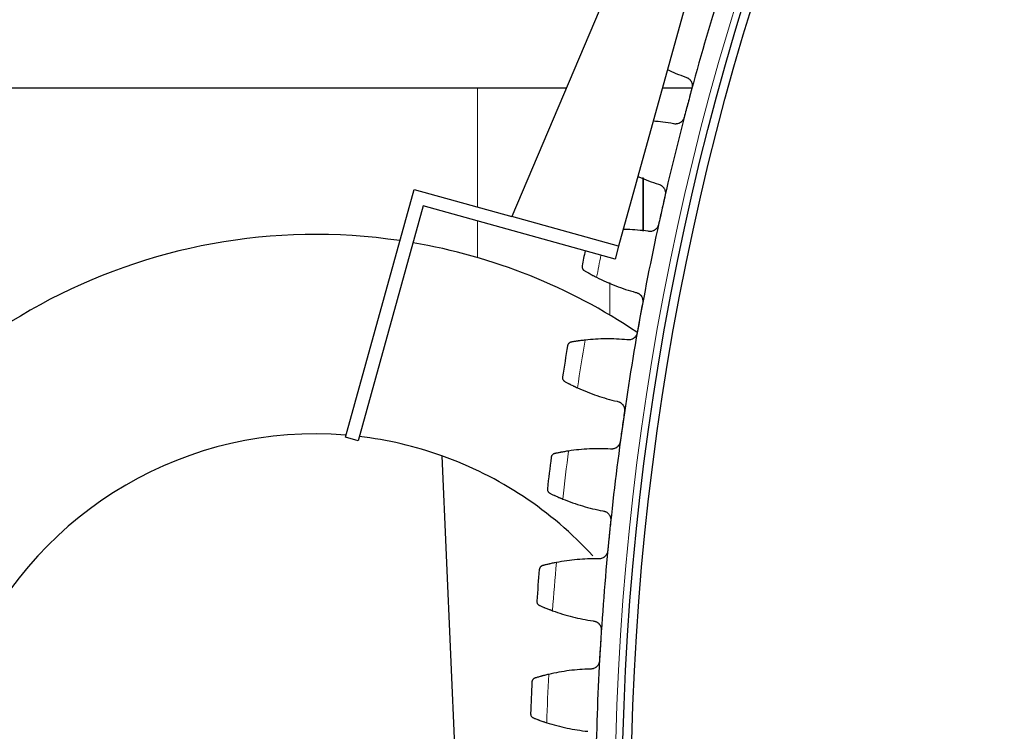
# Model space of a CAD drawing. Header units: inches. Extents: x 0 to 20790, y -12 to 14700.
# Tile 231 of 256: x 9287 to 9510, y 4637 to 4797. Entities that reach past the tile are written whole.
import ezdxf

# ---------------------------------------------------------------- set-up
doc = ezdxf.new("R2010")
doc.units = ezdxf.units.IN
doc.layers.add('1', color=7, linetype='Continuous', true_color=0xffffff)

msp = doc.modelspace()

# ---------------------------------------------------------------- linework, layer by layer
at = {"layer": '1', "color": 2, "linetype": 'Continuous', "lineweight": 25}
for p, q in [((9452.397, 4880.032), (9398.44, 4752.824)), ((9459.142, 4878.161), (9422.53, 4746.143)), ((9410.735, 4781.796), (9212.283, 4781.796)), ((9439.11, 4781.796), (9432.418, 4781.796)), ((9428.134, 4749.546), (9428.134, 4761.596)), ((9360.873, 4703.054), (9376.373, 4758.944)), ((9376.373, 4758.944), (9398.44, 4752.824)), ((9378.462, 4755.252), (9363.764, 4702.252)), ((9421.729, 4743.253), (9378.462, 4755.252)), ((9422.53, 4746.143), (9398.44, 4752.824)), ((9422.53, 4746.143), (9421.729, 4743.253)), ((9363.764, 4702.252), (9360.873, 4703.054)), ((9382.645, 4698.864), (9389.514, 4541.521))]:
    msp.add_line(p, q, dxfattribs=at)
at = {"layer": '1', "color": 110, "linetype": 'Continuous', "lineweight": 13}
for p, q in [((9390.697, 4754.972), (9390.697, 4781.796)), ((9428.02, 4749.55), (9428.02, 4761.645)), ((9390.697, 4743.571), (9390.697, 4751.859)), ((9420.583, 4737.966), (9420.583, 4730.576))]:
    msp.add_line(p, q, dxfattribs=at)
msp.add_circle((10038.31, 4618.796), 616.6, dxfattribs=at)
at = {"layer": '1', "color": 2, "linetype": 'Continuous', "lineweight": 25}
for radius in [615, 613]:
    msp.add_circle((10038.31, 4618.796), radius, dxfattribs=at)
for centre, radius, start, end in [((10038.31, 4618.796), 621, 162.802548, 165.095541), ((10038.31, 4618.796), 621, 165.095541, 167.388535), ((10038.31, 4618.796), 621, 167.388535, 169.681529), ((9354.21, 4618.796), 130, 81.61313, 303.4125), ((9354.21, 4618.796), 130, 56.13187, 80.28563), ((10038.31, 4618.796), 636, 168.543286, 168.855957), ((10038.31, 4618.796), 621, 169.681529, 171.974522), ((10038.31, 4618.796), 636, 170.5071, 171.148951), ((9354.11, 4618.796), 85, 85.34973, 294.61532), ((10038.31, 4618.796), 621, 171.974522, 174.267516), ((9354.11, 4618.796), 85, 70.38468, 83.29733), ((9354.11, 4618.796), 85, 42.58166, 70.38468), ((10038.31, 4618.796), 636, 172.800094, 173.441944), ((10038.31, 4618.796), 621, 174.267516, 176.56051), ((10038.31, 4618.796), 636, 175.093087, 175.734938), ((10038.31, 4618.796), 621, 176.56051, 178.853503), ((10038.31, 4618.796), 636, 177.386081, 178.027932)]:
    msp.add_arc(centre, radius, start, end, dxfattribs=at)
at = {"layer": '1', "color": 110, "linetype": 'Continuous', "lineweight": 13}
for start, end in [(168.567026, 169.029392), (170.333665, 171.322386), (172.626659, 173.61538), (174.919652, 175.908373), (177.212646, 178.201367)]:
    msp.add_arc((10038.31, 4618.796), 632.294, start, end, dxfattribs=at)
at = {"layer": '1', "color": 2, "linetype": 'Continuous', "lineweight": 25}
for points, knots in [([(9433.546, 4786.009), (9434.185, 4785.706), (9435.549, 4785.098), (9436.943, 4784.554), (9437.685, 4784.286)], [0, 0, 0, 0, 0.4733724, 1, 1, 1, 1]), ([(9437.685, 4784.286), (9437.81, 4784.252), (9437.929, 4784.206), (9438.1, 4784.121), (9438.156, 4784.09), (9438.238, 4784.039), (9438.265, 4784.022), (9438.318, 4783.985), (9438.344, 4783.966), (9438.472, 4783.868), (9438.566, 4783.781), (9438.694, 4783.636), (9438.735, 4783.586), (9438.792, 4783.506), (9438.811, 4783.479), (9438.846, 4783.425), (9438.863, 4783.397), (9438.945, 4783.257), (9439, 4783.139), (9439.054, 4782.985), (9439.064, 4782.953), (9439.082, 4782.89), (9439.091, 4782.858), (9439.114, 4782.762), (9439.126, 4782.697), (9439.153, 4782.502), (9439.158, 4782.371), (9439.148, 4782.205), (9439.146, 4782.171), (9439.138, 4782.105), (9439.134, 4782.072), (9439.118, 4781.974), (9439.104, 4781.908), (9439.087, 4781.844)], [0, 0, 0, 0, 0.125, 0.125, 0.1875, 0.1875, 0.21875, 0.21875, 0.25, 0.25, 0.375, 0.375, 0.4375, 0.4375, 0.46875, 0.46875, 0.5, 0.5, 0.625, 0.625, 0.65625, 0.65625, 0.6875, 0.6875, 0.75, 0.75, 0.875, 0.875, 0.90625, 0.90625, 0.9375, 0.9375, 1, 1, 1, 1]), ([(9437.319, 4775.202), (9437.302, 4775.137), (9437.261, 4775.011), (9437.183, 4774.829), (9437.118, 4774.714), (9437.066, 4774.63), (9437.047, 4774.602), (9437.01, 4774.547), (9436.99, 4774.521), (9436.89, 4774.39), (9436.8, 4774.295), (9436.676, 4774.188), (9436.651, 4774.167), (9436.612, 4774.136), (9436.599, 4774.126), (9436.573, 4774.106), (9436.507, 4774.058), (9436.384, 4773.979), (9436.269, 4773.92), (9436.151, 4773.867), (9436.09, 4773.843), (9435.905, 4773.78), (9435.78, 4773.751), (9435.59, 4773.725), (9435.526, 4773.72), (9435.43, 4773.716), (9435.397, 4773.716), (9435.333, 4773.716), (9435.301, 4773.718), (9435.14, 4773.727), (9435.014, 4773.747), (9434.889, 4773.779)], [0, 0, 0, 0, 0.0625, 0.125, 0.1875, 0.1875, 0.21875, 0.21875, 0.25, 0.25, 0.375, 0.375, 0.40625, 0.40625, 0.421875, 0.421875, 0.4375, 0.5, 0.5625, 0.5625, 0.625, 0.625, 0.75, 0.75, 0.8125, 0.8125, 0.84375, 0.84375, 0.875, 0.875, 1, 1, 1, 1]), ([(9434.889, 4773.779), (9434.111, 4773.916), (9432.587, 4774.144), (9431.057, 4774.296), (9430.308, 4774.352)], [0, 0, 0, 0, 0.5113782, 1, 1, 1, 1]), ([(9426.864, 4761.885), (9426.949, 4761.847), (9427.756, 4761.496), (9429.302, 4760.874), (9430.792, 4760.361), (9431.545, 4760.123)], [0, 0, 0, 0, 0.0562142, 0.5281071, 1, 1, 1, 1]), ([(9431.545, 4760.123), (9431.671, 4760.094), (9431.792, 4760.053), (9431.966, 4759.975), (9432.023, 4759.946), (9432.107, 4759.898), (9432.135, 4759.882), (9432.189, 4759.847), (9432.216, 4759.829), (9432.348, 4759.736), (9432.445, 4759.653), (9432.579, 4759.514), (9432.621, 4759.465), (9432.682, 4759.388), (9432.702, 4759.362), (9432.74, 4759.309), (9432.758, 4759.282), (9432.845, 4759.145), (9432.905, 4759.029), (9432.964, 4758.877), (9432.976, 4758.846), (9432.997, 4758.784), (9433.007, 4758.752), (9433.034, 4758.657), (9433.048, 4758.593), (9433.083, 4758.399), (9433.094, 4758.268), (9433.09, 4758.102), (9433.089, 4758.068), (9433.084, 4758.002), (9433.081, 4757.969), (9433.069, 4757.87), (9433.058, 4757.804), (9433.043, 4757.739)], [0, 0, 0, 0, 0.125, 0.125, 0.1875, 0.1875, 0.21875, 0.21875, 0.25, 0.25, 0.375, 0.375, 0.4375, 0.4375, 0.46875, 0.46875, 0.5, 0.5, 0.625, 0.625, 0.65625, 0.65625, 0.6875, 0.6875, 0.75, 0.75, 0.875, 0.875, 0.90625, 0.90625, 0.9375, 0.9375, 1, 1, 1, 1]), ([(9431.542, 4751.031), (9431.528, 4750.966), (9431.492, 4750.838), (9431.421, 4750.654), (9431.362, 4750.536), (9431.312, 4750.449), (9431.295, 4750.421), (9431.26, 4750.365), (9431.241, 4750.337), (9431.146, 4750.203), (9431.06, 4750.105), (9430.941, 4749.992), (9430.917, 4749.97), (9430.879, 4749.938), (9430.867, 4749.927), (9430.841, 4749.907), (9430.777, 4749.856), (9430.657, 4749.772), (9430.544, 4749.708), (9430.429, 4749.65), (9430.369, 4749.624), (9430.187, 4749.554), (9430.063, 4749.52), (9429.874, 4749.487), (9429.81, 4749.479), (9429.714, 4749.471), (9429.682, 4749.469), (9429.617, 4749.467), (9429.585, 4749.467), (9429.424, 4749.47), (9429.297, 4749.485), (9429.171, 4749.512)], [0, 0, 0, 0, 0.0625, 0.125, 0.1875, 0.1875, 0.21875, 0.21875, 0.25, 0.25, 0.375, 0.375, 0.40625, 0.40625, 0.421875, 0.421875, 0.4375, 0.5, 0.5625, 0.5625, 0.625, 0.625, 0.75, 0.75, 0.8125, 0.8125, 0.84375, 0.84375, 0.875, 0.875, 1, 1, 1, 1]), ([(9429.171, 4749.512), (9428.389, 4749.618), (9426.822, 4749.788), (9424.938, 4749.897), (9423.836, 4749.922), (9423.522, 4749.926)], [0, 0, 0, 0, 0.4166016, 0.8332031, 1, 1, 1, 1]), ([(9414.302, 4741.72), (9414.302, 4741.719), (9414.302, 4741.717), (9414.301, 4741.714), (9414.301, 4741.713), (9414.3, 4741.709), (9414.298, 4741.7), (9414.295, 4741.679), (9414.289, 4741.638), (9414.286, 4741.603), (9414.282, 4741.532), (9414.283, 4741.484), (9414.296, 4741.342), (9414.318, 4741.248), (9414.373, 4741.11), (9414.395, 4741.064), (9414.434, 4740.997), (9414.449, 4740.976), (9414.479, 4740.932), (9414.495, 4740.911), (9414.547, 4740.848), (9414.585, 4740.808), (9414.671, 4740.734), (9414.719, 4740.699), (9414.771, 4740.668)], [0, 0, 0, 0, 0.0039062, 0.0039062, 0.0078125, 0.0078125, 0.015625, 0.03125, 0.0625, 0.125, 0.125, 0.25, 0.25, 0.5, 0.5, 0.625, 0.625, 0.6875, 0.6875, 0.75, 0.75, 0.875, 0.875, 1, 1, 1, 1]), ([(9414.771, 4740.668), (9414.847, 4740.623), (9414.929, 4740.574), (9415.105, 4740.471), (9415.292, 4740.361), (9415.501, 4740.241), (9415.639, 4740.163), (9415.667, 4740.147), (9415.723, 4740.115), (9415.752, 4740.099), (9415.839, 4740.05), (9415.898, 4740.017), (9416.077, 4739.917), (9416.2, 4739.849), (9416.455, 4739.71), (9416.586, 4739.64), (9416.788, 4739.532), (9416.856, 4739.496), (9416.96, 4739.441), (9416.995, 4739.422), (9417.066, 4739.386), (9417.101, 4739.367), (9417.279, 4739.275), (9417.424, 4739.2), (9417.571, 4739.125)], [0, 0, 0, 0, 0.125, 0.125, 0.25, 0.375, 0.375, 0.40625, 0.40625, 0.4375, 0.4375, 0.5, 0.5, 0.625, 0.625, 0.75, 0.75, 0.8125, 0.8125, 0.84375, 0.84375, 0.875, 0.875, 1, 1, 1, 1]), ([(9426.376, 4735.734), (9426.503, 4735.709), (9426.626, 4735.673), (9426.803, 4735.602), (9426.861, 4735.576), (9426.947, 4735.532), (9426.975, 4735.516), (9427.031, 4735.484), (9427.059, 4735.467), (9427.194, 4735.379), (9427.295, 4735.3), (9427.434, 4735.166), (9427.478, 4735.119), (9427.542, 4735.045), (9427.563, 4735.019), (9427.603, 4734.967), (9427.622, 4734.941), (9427.715, 4734.808), (9427.779, 4734.695), (9427.845, 4734.545), (9427.857, 4734.515), (9427.881, 4734.454), (9427.892, 4734.422), (9427.923, 4734.328), (9427.94, 4734.265), (9427.982, 4734.072), (9427.998, 4733.942), (9428.001, 4733.776), (9428.001, 4733.742), (9427.999, 4733.676), (9427.997, 4733.642), (9427.989, 4733.543), (9427.981, 4733.477), (9427.969, 4733.411)], [0, 0, 0, 0, 0.125, 0.125, 0.1875, 0.1875, 0.21875, 0.21875, 0.25, 0.25, 0.375, 0.375, 0.4375, 0.4375, 0.46875, 0.46875, 0.5, 0.5, 0.625, 0.625, 0.65625, 0.65625, 0.6875, 0.6875, 0.75, 0.75, 0.875, 0.875, 0.90625, 0.90625, 0.9375, 0.9375, 1, 1, 1, 1]), ([(9426.738, 4726.648), (9426.726, 4726.583), (9426.695, 4726.454), (9426.631, 4726.267), (9426.577, 4726.147), (9426.531, 4726.058), (9426.515, 4726.029), (9426.482, 4725.972), (9426.464, 4725.944), (9426.374, 4725.806), (9426.293, 4725.704), (9426.178, 4725.586), (9426.155, 4725.563), (9426.119, 4725.53), (9426.106, 4725.519), (9426.082, 4725.497), (9426.02, 4725.443), (9425.903, 4725.355), (9425.793, 4725.287), (9425.68, 4725.225), (9425.622, 4725.196), (9425.442, 4725.119), (9425.32, 4725.079), (9425.132, 4725.039), (9425.069, 4725.028), (9424.973, 4725.017), (9424.941, 4725.014), (9424.877, 4725.009), (9424.844, 4725.008), (9424.684, 4725.004), (9424.556, 4725.014), (9424.429, 4725.036)], [0, 0, 0, 0, 0.0625, 0.125, 0.1875, 0.1875, 0.21875, 0.21875, 0.25, 0.25, 0.375, 0.375, 0.40625, 0.40625, 0.421875, 0.421875, 0.4375, 0.5, 0.5625, 0.5625, 0.625, 0.625, 0.75, 0.75, 0.8125, 0.8125, 0.84375, 0.84375, 0.875, 0.875, 1, 1, 1, 1]), ([(9411.829, 4724.508), (9411.769, 4724.498), (9411.713, 4724.482), (9411.607, 4724.443), (9411.557, 4724.42), (9411.464, 4724.367), (9411.421, 4724.337), (9411.341, 4724.273), (9411.303, 4724.238), (9411.235, 4724.164), (9411.205, 4724.125), (9411.15, 4724.045), (9411.126, 4724.003), (9411.085, 4723.917), (9411.067, 4723.872), (9411.045, 4723.805), (9411.036, 4723.77), (9411.027, 4723.73), (9411.023, 4723.709), (9411.021, 4723.701), (9411.02, 4723.695), (9411.02, 4723.692), (9411.019, 4723.689)], [0, 0, 0, 0, 0.125, 0.125, 0.25, 0.25, 0.375, 0.375, 0.5, 0.5, 0.625, 0.625, 0.75, 0.75, 0.875, 0.875, 0.9375, 0.96875, 0.984375, 0.9921875, 0.9921875, 1, 1, 1, 1]), ([(9414.993, 4724.965), (9414.829, 4724.947), (9414.668, 4724.929), (9414.352, 4724.891), (9414.044, 4724.852), (9413.748, 4724.812), (9413.531, 4724.782), (9413.46, 4724.772), (9413.354, 4724.756), (9413.319, 4724.751), (9413.25, 4724.741), (9413.216, 4724.736), (9413.046, 4724.711), (9412.786, 4724.671), (9412.548, 4724.632), (9412.322, 4724.594), (9412.214, 4724.576), (9412.087, 4724.554), (9412.062, 4724.55), (9412.013, 4724.541), (9411.941, 4724.528), (9411.873, 4724.516), (9411.829, 4724.508)], [0, 0, 0, 0, 0.125, 0.125, 0.25, 0.375, 0.375, 0.4375, 0.4375, 0.46875, 0.46875, 0.5, 0.5, 0.625, 0.75, 0.75, 0.875, 0.875, 0.90625, 0.90625, 0.9375, 1, 1, 1, 1]), ([(9409.884, 4716.655), (9409.883, 4716.654), (9409.883, 4716.653), (9409.883, 4716.65), (9409.883, 4716.648), (9409.882, 4716.644), (9409.881, 4716.635), (9409.878, 4716.614), (9409.874, 4716.573), (9409.872, 4716.538), (9409.871, 4716.467), (9409.874, 4716.419), (9409.892, 4716.278), (9409.918, 4716.184), (9409.979, 4716.048), (9410.003, 4716.004), (9410.045, 4715.939), (9410.06, 4715.917), (9410.092, 4715.875), (9410.109, 4715.854), (9410.163, 4715.794), (9410.203, 4715.756), (9410.292, 4715.685), (9410.341, 4715.652), (9410.394, 4715.623)], [0, 0, 0, 0, 0.0039062, 0.0039062, 0.0078125, 0.0078125, 0.015625, 0.03125, 0.0625, 0.125, 0.125, 0.25, 0.25, 0.5, 0.5, 0.625, 0.625, 0.6875, 0.6875, 0.75, 0.75, 0.875, 0.875, 1, 1, 1, 1]), ([(9410.394, 4715.623), (9410.472, 4715.581), (9410.556, 4715.535), (9410.736, 4715.439), (9410.927, 4715.337), (9411.141, 4715.226), (9411.282, 4715.153), (9411.31, 4715.138), (9411.368, 4715.109), (9411.397, 4715.094), (9411.486, 4715.048), (9411.546, 4715.018), (9411.729, 4714.925), (9411.855, 4714.862), (9412.115, 4714.733), (9412.249, 4714.668), (9412.455, 4714.568), (9412.525, 4714.535), (9412.631, 4714.484), (9412.666, 4714.467), (9412.738, 4714.433), (9412.774, 4714.416), (9412.956, 4714.331), (9413.103, 4714.262), (9413.254, 4714.194)], [0, 0, 0, 0, 0.125, 0.125, 0.25, 0.375, 0.375, 0.40625, 0.40625, 0.4375, 0.4375, 0.5, 0.5, 0.625, 0.625, 0.75, 0.75, 0.8125, 0.8125, 0.84375, 0.84375, 0.875, 0.875, 1, 1, 1, 1]), ([(9422.188, 4711.157), (9422.315, 4711.138), (9422.439, 4711.106), (9422.62, 4711.043), (9422.679, 4711.018), (9422.766, 4710.978), (9422.795, 4710.963), (9422.852, 4710.933), (9422.88, 4710.917), (9423.019, 4710.835), (9423.123, 4710.76), (9423.267, 4710.632), (9423.313, 4710.587), (9423.38, 4710.515), (9423.402, 4710.49), (9423.444, 4710.44), (9423.464, 4710.415), (9423.562, 4710.286), (9423.63, 4710.175), (9423.702, 4710.028), (9423.716, 4709.998), (9423.742, 4709.938), (9423.754, 4709.907), (9423.789, 4709.814), (9423.809, 4709.751), (9423.859, 4709.561), (9423.88, 4709.431), (9423.89, 4709.265), (9423.891, 4709.232), (9423.892, 4709.165), (9423.891, 4709.132), (9423.887, 4709.032), (9423.881, 4708.966), (9423.872, 4708.9)], [0, 0, 0, 0, 0.125, 0.125, 0.1875, 0.1875, 0.21875, 0.21875, 0.25, 0.25, 0.375, 0.375, 0.4375, 0.4375, 0.46875, 0.46875, 0.5, 0.5, 0.625, 0.625, 0.65625, 0.65625, 0.6875, 0.6875, 0.75, 0.75, 0.875, 0.875, 0.90625, 0.90625, 0.9375, 0.9375, 1, 1, 1, 1]), ([(9422.912, 4702.093), (9422.903, 4702.027), (9422.878, 4701.897), (9422.821, 4701.708), (9422.771, 4701.585), (9422.729, 4701.495), (9422.714, 4701.466), (9422.683, 4701.407), (9422.667, 4701.378), (9422.583, 4701.237), (9422.505, 4701.131), (9422.396, 4701.01), (9422.373, 4700.986), (9422.338, 4700.951), (9422.327, 4700.939), (9422.303, 4700.917), (9422.243, 4700.861), (9422.13, 4700.767), (9422.023, 4700.695), (9421.912, 4700.628), (9421.855, 4700.597), (9421.679, 4700.513), (9421.558, 4700.469), (9421.372, 4700.421), (9421.31, 4700.408), (9421.214, 4700.392), (9421.182, 4700.388), (9421.118, 4700.381), (9421.086, 4700.378), (9420.926, 4700.368), (9420.798, 4700.373), (9420.67, 4700.39)], [0, 0, 0, 0, 0.0625, 0.125, 0.1875, 0.1875, 0.21875, 0.21875, 0.25, 0.25, 0.375, 0.375, 0.40625, 0.40625, 0.421875, 0.421875, 0.4375, 0.5, 0.5625, 0.5625, 0.625, 0.625, 0.75, 0.75, 0.8125, 0.8125, 0.84375, 0.84375, 0.875, 0.875, 1, 1, 1, 1]), ([(9408.101, 4699.358), (9408.042, 4699.345), (9407.986, 4699.327), (9407.882, 4699.284), (9407.833, 4699.259), (9407.742, 4699.202), (9407.7, 4699.171), (9407.623, 4699.103), (9407.587, 4699.067), (9407.522, 4698.991), (9407.493, 4698.951), (9407.442, 4698.868), (9407.419, 4698.825), (9407.381, 4698.737), (9407.365, 4698.692), (9407.346, 4698.624), (9407.338, 4698.589), (9407.331, 4698.548), (9407.328, 4698.528), (9407.326, 4698.519), (9407.326, 4698.513), (9407.325, 4698.51), (9407.325, 4698.507)], [0, 0, 0, 0, 0.125, 0.125, 0.25, 0.25, 0.375, 0.375, 0.5, 0.5, 0.625, 0.625, 0.75, 0.75, 0.875, 0.875, 0.9375, 0.96875, 0.984375, 0.9921875, 0.9921875, 1, 1, 1, 1]), ([(9411.244, 4699.941), (9411.081, 4699.917), (9410.921, 4699.892), (9410.607, 4699.842), (9410.3, 4699.791), (9410.006, 4699.739), (9409.791, 4699.7), (9409.72, 4699.687), (9409.615, 4699.667), (9409.58, 4699.661), (9409.511, 4699.648), (9409.477, 4699.641), (9409.309, 4699.609), (9409.051, 4699.559), (9408.815, 4699.511), (9408.59, 4699.464), (9408.484, 4699.442), (9408.358, 4699.414), (9408.333, 4699.409), (9408.284, 4699.399), (9408.212, 4699.383), (9408.144, 4699.368), (9408.101, 4699.358)], [0, 0, 0, 0, 0.125, 0.125, 0.25, 0.375, 0.375, 0.4375, 0.4375, 0.46875, 0.46875, 0.5, 0.5, 0.625, 0.75, 0.75, 0.875, 0.875, 0.90625, 0.90625, 0.9375, 1, 1, 1, 1]), ([(9406.471, 4691.434), (9406.471, 4691.433), (9406.471, 4691.431), (9406.471, 4691.428), (9406.471, 4691.427), (9406.47, 4691.422), (9406.469, 4691.413), (9406.467, 4691.393), (9406.465, 4691.351), (9406.465, 4691.316), (9406.467, 4691.245), (9406.471, 4691.197), (9406.495, 4691.057), (9406.525, 4690.964), (9406.591, 4690.831), (9406.617, 4690.788), (9406.661, 4690.724), (9406.677, 4690.703), (9406.711, 4690.663), (9406.729, 4690.643), (9406.785, 4690.584), (9406.827, 4690.548), (9406.918, 4690.48), (9406.968, 4690.45), (9407.023, 4690.423)], [0, 0, 0, 0, 0.0039063, 0.0039063, 0.0078125, 0.0078125, 0.015625, 0.03125, 0.0625, 0.125, 0.125, 0.25, 0.25, 0.5, 0.5, 0.625, 0.625, 0.6875, 0.6875, 0.75, 0.75, 0.875, 0.875, 1, 1, 1, 1]), ([(9407.023, 4690.423), (9407.103, 4690.383), (9407.188, 4690.341), (9407.372, 4690.253), (9407.567, 4690.159), (9407.785, 4690.056), (9407.928, 4689.989), (9407.958, 4689.975), (9408.016, 4689.948), (9408.046, 4689.934), (9408.137, 4689.892), (9408.198, 4689.864), (9408.385, 4689.779), (9408.513, 4689.721), (9408.778, 4689.603), (9408.914, 4689.543), (9409.124, 4689.451), (9409.195, 4689.421), (9409.303, 4689.374), (9409.34, 4689.359), (9409.413, 4689.328), (9409.45, 4689.312), (9409.634, 4689.234), (9409.785, 4689.172), (9409.937, 4689.109)], [0, 0, 0, 0, 0.125, 0.125, 0.25, 0.375, 0.375, 0.40625, 0.40625, 0.4375, 0.4375, 0.5, 0.5, 0.625, 0.625, 0.75, 0.75, 0.8125, 0.8125, 0.84375, 0.84375, 0.875, 0.875, 1, 1, 1, 1]), ([(9418.986, 4686.432), (9419.114, 4686.418), (9419.239, 4686.392), (9419.422, 4686.335), (9419.482, 4686.313), (9419.571, 4686.276), (9419.6, 4686.263), (9419.658, 4686.235), (9419.687, 4686.221), (9419.829, 4686.144), (9419.936, 4686.073), (9420.085, 4685.951), (9420.133, 4685.907), (9420.203, 4685.838), (9420.225, 4685.815), (9420.269, 4685.766), (9420.291, 4685.742), (9420.394, 4685.616), (9420.467, 4685.509), (9420.544, 4685.365), (9420.559, 4685.336), (9420.588, 4685.276), (9420.601, 4685.246), (9420.639, 4685.155), (9420.662, 4685.093), (9420.719, 4684.905), (9420.745, 4684.776), (9420.762, 4684.61), (9420.765, 4684.577), (9420.768, 4684.51), (9420.769, 4684.477), (9420.769, 4684.377), (9420.765, 4684.311), (9420.759, 4684.244)], [0, 0, 0, 0, 0.125, 0.125, 0.1875, 0.1875, 0.21875, 0.21875, 0.25, 0.25, 0.375, 0.375, 0.4375, 0.4375, 0.46875, 0.46875, 0.5, 0.5, 0.625, 0.625, 0.65625, 0.65625, 0.6875, 0.6875, 0.75, 0.75, 0.875, 0.875, 0.90625, 0.90625, 0.9375, 0.9375, 1, 1, 1, 1]), ([(9420.072, 4677.405), (9420.066, 4677.338), (9420.046, 4677.207), (9419.997, 4677.016), (9419.952, 4676.892), (9419.914, 4676.8), (9419.9, 4676.77), (9419.871, 4676.71), (9419.856, 4676.68), (9419.778, 4676.536), (9419.704, 4676.427), (9419.6, 4676.301), (9419.578, 4676.277), (9419.545, 4676.24), (9419.533, 4676.228), (9419.511, 4676.205), (9419.453, 4676.146), (9419.344, 4676.049), (9419.24, 4675.972), (9419.132, 4675.901), (9419.076, 4675.868), (9418.903, 4675.776), (9418.784, 4675.728), (9418.601, 4675.672), (9418.538, 4675.656), (9418.444, 4675.637), (9418.412, 4675.632), (9418.348, 4675.622), (9418.316, 4675.618), (9418.156, 4675.602), (9418.028, 4675.601), (9417.9, 4675.613)], [0, 0, 0, 0, 0.0625, 0.125, 0.1875, 0.1875, 0.21875, 0.21875, 0.25, 0.25, 0.375, 0.375, 0.40625, 0.40625, 0.421875, 0.421875, 0.4375, 0.5, 0.5625, 0.5625, 0.625, 0.625, 0.75, 0.75, 0.8125, 0.8125, 0.84375, 0.84375, 0.875, 0.875, 1, 1, 1, 1]), ([(9408.5, 4674.788), (9408.337, 4674.757), (9408.178, 4674.725), (9407.867, 4674.663), (9407.563, 4674.599), (9407.271, 4674.536), (9407.057, 4674.488), (9406.987, 4674.472), (9406.883, 4674.449), (9406.848, 4674.441), (9406.78, 4674.425), (9406.746, 4674.417), (9406.579, 4674.378), (9406.323, 4674.318), (9406.09, 4674.26), (9405.867, 4674.205), (9405.761, 4674.178), (9405.636, 4674.146), (9405.612, 4674.139), (9405.564, 4674.127), (9405.492, 4674.108), (9405.425, 4674.091), (9405.382, 4674.08)], [0, 0, 0, 0, 0.125, 0.125, 0.25, 0.375, 0.375, 0.4375, 0.4375, 0.46875, 0.46875, 0.5, 0.5, 0.625, 0.75, 0.75, 0.875, 0.875, 0.90625, 0.90625, 0.9375, 1, 1, 1, 1]), ([(9405.382, 4674.08), (9405.324, 4674.064), (9405.269, 4674.044), (9405.166, 4673.997), (9405.119, 4673.969), (9405.03, 4673.909), (9404.989, 4673.876), (9404.914, 4673.806), (9404.88, 4673.768), (9404.818, 4673.689), (9404.791, 4673.648), (9404.743, 4673.563), (9404.722, 4673.519), (9404.688, 4673.43), (9404.674, 4673.385), (9404.658, 4673.315), (9404.651, 4673.28), (9404.645, 4673.239), (9404.643, 4673.219), (9404.642, 4673.21), (9404.641, 4673.204), (9404.641, 4673.201), (9404.641, 4673.198)], [0, 0, 0, 0, 0.125, 0.125, 0.25, 0.25, 0.375, 0.375, 0.5, 0.5, 0.625, 0.625, 0.75, 0.75, 0.875, 0.875, 0.9375, 0.96875, 0.984375, 0.9921875, 0.9921875, 1, 1, 1, 1]), ([(9404.071, 4666.096), (9404.071, 4666.095), (9404.071, 4666.093), (9404.071, 4666.09), (9404.071, 4666.089), (9404.07, 4666.084), (9404.07, 4666.076), (9404.069, 4666.055), (9404.068, 4666.013), (9404.069, 4665.978), (9404.074, 4665.907), (9404.08, 4665.86), (9404.11, 4665.72), (9404.143, 4665.629), (9404.215, 4665.499), (9404.242, 4665.456), (9404.289, 4665.395), (9404.306, 4665.374), (9404.341, 4665.335), (9404.36, 4665.316), (9404.419, 4665.26), (9404.462, 4665.225), (9404.556, 4665.161), (9404.607, 4665.133), (9404.663, 4665.108)], [0, 0, 0, 0, 0.0039063, 0.0039063, 0.0078125, 0.0078125, 0.015625, 0.03125, 0.0625, 0.125, 0.125, 0.25, 0.25, 0.5, 0.5, 0.625, 0.625, 0.6875, 0.6875, 0.75, 0.75, 0.875, 0.875, 1, 1, 1, 1]), ([(9404.663, 4665.108), (9404.744, 4665.072), (9404.831, 4665.033), (9405.018, 4664.952), (9405.217, 4664.866), (9405.439, 4664.772), (9405.585, 4664.71), (9405.614, 4664.698), (9405.674, 4664.673), (9405.705, 4664.66), (9405.797, 4664.622), (9405.859, 4664.597), (9406.049, 4664.519), (9406.18, 4664.466), (9406.449, 4664.359), (9406.588, 4664.304), (9406.801, 4664.221), (9406.873, 4664.194), (9406.983, 4664.152), (9407.02, 4664.138), (9407.094, 4664.109), (9407.132, 4664.095), (9407.319, 4664.025), (9407.472, 4663.968), (9407.627, 4663.912)], [0, 0, 0, 0, 0.125, 0.125, 0.25, 0.375, 0.375, 0.40625, 0.40625, 0.4375, 0.4375, 0.5, 0.5, 0.625, 0.625, 0.75, 0.75, 0.8125, 0.8125, 0.84375, 0.84375, 0.875, 0.875, 1, 1, 1, 1]), ([(9416.776, 4661.599), (9416.904, 4661.59), (9417.03, 4661.569), (9417.215, 4661.52), (9417.276, 4661.5), (9417.366, 4661.467), (9417.396, 4661.455), (9417.456, 4661.429), (9417.485, 4661.416), (9417.63, 4661.345), (9417.739, 4661.278), (9417.894, 4661.162), (9417.943, 4661.121), (9418.015, 4661.054), (9418.039, 4661.032), (9418.085, 4660.985), (9418.107, 4660.961), (9418.215, 4660.84), (9418.292, 4660.736), (9418.375, 4660.595), (9418.392, 4660.567), (9418.422, 4660.508), (9418.437, 4660.478), (9418.479, 4660.389), (9418.504, 4660.328), (9418.569, 4660.142), (9418.6, 4660.014), (9418.623, 4659.85), (9418.627, 4659.816), (9418.633, 4659.75), (9418.635, 4659.717), (9418.639, 4659.617), (9418.639, 4659.55), (9418.635, 4659.484)], [0, 0, 0, 0, 0.125, 0.125, 0.1875, 0.1875, 0.21875, 0.21875, 0.25, 0.25, 0.375, 0.375, 0.4375, 0.4375, 0.46875, 0.46875, 0.5, 0.5, 0.625, 0.625, 0.65625, 0.65625, 0.6875, 0.6875, 0.75, 0.75, 0.875, 0.875, 0.90625, 0.90625, 0.9375, 0.9375, 1, 1, 1, 1]), ([(9418.222, 4652.622), (9418.218, 4652.556), (9418.204, 4652.424), (9418.163, 4652.231), (9418.123, 4652.105), (9418.088, 4652.012), (9418.076, 4651.981), (9418.049, 4651.92), (9418.035, 4651.89), (9417.963, 4651.742), (9417.894, 4651.631), (9417.794, 4651.501), (9417.774, 4651.475), (9417.742, 4651.438), (9417.731, 4651.425), (9417.709, 4651.401), (9417.654, 4651.34), (9417.549, 4651.238), (9417.448, 4651.158), (9417.343, 4651.082), (9417.288, 4651.047), (9417.119, 4650.948), (9417.003, 4650.895), (9416.821, 4650.832), (9416.76, 4650.814), (9416.666, 4650.791), (9416.635, 4650.784), (9416.571, 4650.772), (9416.539, 4650.767), (9416.38, 4650.744), (9416.252, 4650.738), (9416.123, 4650.745)], [0, 0, 0, 0, 0.0625, 0.125, 0.1875, 0.1875, 0.21875, 0.21875, 0.25, 0.25, 0.375, 0.375, 0.40625, 0.40625, 0.421875, 0.421875, 0.4375, 0.5, 0.5625, 0.5625, 0.625, 0.625, 0.75, 0.75, 0.8125, 0.8125, 0.84375, 0.84375, 0.875, 0.875, 1, 1, 1, 1]), ([(9403.677, 4648.712), (9403.619, 4648.694), (9403.565, 4648.672), (9403.465, 4648.621), (9403.418, 4648.591), (9403.332, 4648.528), (9403.293, 4648.493), (9403.221, 4648.42), (9403.188, 4648.381), (9403.129, 4648.299), (9403.104, 4648.257), (9403.059, 4648.17), (9403.04, 4648.126), (9403.009, 4648.035), (9402.997, 4647.989), (9402.984, 4647.92), (9402.978, 4647.884), (9402.974, 4647.843), (9402.973, 4647.822), (9402.972, 4647.813), (9402.972, 4647.808), (9402.972, 4647.805), (9402.972, 4647.802)], [0, 0, 0, 0, 0.125, 0.125, 0.25, 0.25, 0.375, 0.375, 0.5, 0.5, 0.625, 0.625, 0.75, 0.75, 0.875, 0.875, 0.9375, 0.96875, 0.984375, 0.9921875, 0.9921875, 1, 1, 1, 1]), ([(9406.764, 4649.545), (9406.603, 4649.507), (9406.445, 4649.469), (9406.137, 4649.394), (9405.835, 4649.319), (9405.546, 4649.243), (9405.335, 4649.187), (9405.265, 4649.169), (9405.162, 4649.141), (9405.128, 4649.132), (9405.06, 4649.113), (9405.027, 4649.104), (9404.861, 4649.059), (9404.608, 4648.988), (9404.377, 4648.921), (9404.157, 4648.857), (9404.052, 4648.825), (9403.929, 4648.788), (9403.904, 4648.781), (9403.856, 4648.767), (9403.786, 4648.745), (9403.72, 4648.725), (9403.677, 4648.712)], [0, 0, 0, 0, 0.125, 0.125, 0.25, 0.375, 0.375, 0.4375, 0.4375, 0.46875, 0.46875, 0.5, 0.5, 0.625, 0.75, 0.75, 0.875, 0.875, 0.90625, 0.90625, 0.9375, 1, 1, 1, 1]), ([(9402.687, 4640.683), (9402.687, 4640.681), (9402.687, 4640.68), (9402.686, 4640.677), (9402.686, 4640.675), (9402.686, 4640.671), (9402.686, 4640.662), (9402.686, 4640.641), (9402.687, 4640.6), (9402.689, 4640.564), (9402.697, 4640.494), (9402.705, 4640.447), (9402.741, 4640.309), (9402.777, 4640.219), (9402.854, 4640.091), (9402.883, 4640.05), (9402.932, 4639.99), (9402.95, 4639.971), (9402.987, 4639.933), (9403.006, 4639.914), (9403.067, 4639.861), (9403.112, 4639.828), (9403.208, 4639.768), (9403.261, 4639.741), (9403.317, 4639.719)], [0, 0, 0, 0, 0.0039062, 0.0039062, 0.0078125, 0.0078125, 0.015625, 0.03125, 0.0625, 0.125, 0.125, 0.25, 0.25, 0.5, 0.5, 0.625, 0.625, 0.6875, 0.6875, 0.75, 0.75, 0.875, 0.875, 1, 1, 1, 1]), ([(9403.317, 4639.719), (9403.4, 4639.686), (9403.489, 4639.651), (9403.678, 4639.577), (9403.88, 4639.499), (9404.106, 4639.414), (9404.254, 4639.358), (9404.285, 4639.347), (9404.345, 4639.325), (9404.376, 4639.313), (9404.47, 4639.279), (9404.533, 4639.256), (9404.726, 4639.186), (9404.859, 4639.138), (9405.132, 4639.042), (9405.273, 4638.993), (9405.489, 4638.919), (9405.563, 4638.894), (9405.674, 4638.856), (9405.712, 4638.844), (9405.787, 4638.819), (9405.825, 4638.806), (9406.015, 4638.743), (9406.17, 4638.693), (9406.327, 4638.642)], [0, 0, 0, 0, 0.125, 0.125, 0.25, 0.375, 0.375, 0.40625, 0.40625, 0.4375, 0.4375, 0.5, 0.5, 0.625, 0.625, 0.75, 0.75, 0.8125, 0.8125, 0.84375, 0.84375, 0.875, 0.875, 1, 1, 1, 1])]:
    msp.add_open_spline(points, degree=3, knots=knots, dxfattribs=at)
for points in [[(9439.087, 4781.844), (9438.792, 4780.737), (9438.497, 4779.63), (9438.203, 4778.523)], [(9438.203, 4778.523), (9437.908, 4777.416), (9437.613, 4776.309), (9437.319, 4775.202)], [(9433.043, 4757.739), (9432.793, 4756.621), (9432.543, 4755.503), (9432.293, 4754.385)], [(9432.293, 4754.385), (9432.043, 4753.267), (9431.792, 4752.149), (9431.542, 4751.031)], [(9417.571, 4739.125), (9418.277, 4738.768), (9419.703, 4738.09), (9421.883, 4737.186), (9424.105, 4736.394), (9425.615, 4735.941), (9426.376, 4735.734)], [(9427.969, 4733.411), (9427.764, 4732.284), (9427.558, 4731.157), (9427.353, 4730.03)], [(9427.353, 4730.03), (9427.148, 4728.903), (9426.943, 4727.776), (9426.738, 4726.648)], [(9424.429, 4725.036), (9423.643, 4725.11), (9422.071, 4725.218), (9419.712, 4725.26), (9417.353, 4725.183), (9415.78, 4725.051), (9414.993, 4724.965)], [(9413.254, 4714.194), (9413.973, 4713.864), (9415.425, 4713.244), (9417.64, 4712.428), (9419.892, 4711.726), (9421.418, 4711.334), (9422.188, 4711.157)], [(9423.872, 4708.9), (9423.712, 4707.765), (9423.552, 4706.631), (9423.392, 4705.496)], [(9423.392, 4705.496), (9423.232, 4704.362), (9423.072, 4703.228), (9422.912, 4702.093)], [(9420.67, 4700.39), (9419.881, 4700.432), (9418.306, 4700.477), (9415.948, 4700.425), (9413.593, 4700.253), (9412.027, 4700.059), (9411.244, 4699.941)], [(9409.937, 4689.109), (9410.67, 4688.809), (9412.145, 4688.247), (9414.391, 4687.521), (9416.669, 4686.909), (9418.21, 4686.578), (9418.986, 4686.432)], [(9420.759, 4684.244), (9420.644, 4683.104), (9420.53, 4681.964), (9420.415, 4680.824)], [(9420.415, 4680.824), (9420.301, 4679.685), (9420.187, 4678.545), (9420.072, 4677.405)], [(9417.9, 4675.613), (9417.11, 4675.624), (9415.535, 4675.606), (9413.18, 4675.459), (9410.835, 4675.194), (9409.277, 4674.937), (9408.5, 4674.788)], [(9407.627, 4663.912), (9408.371, 4663.641), (9409.868, 4663.139), (9412.141, 4662.503), (9414.442, 4661.983), (9415.995, 4661.714), (9416.776, 4661.599)], [(9418.635, 4659.484), (9418.566, 4658.34), (9418.497, 4657.197), (9418.429, 4656.053)], [(9418.429, 4656.053), (9418.36, 4654.909), (9418.291, 4653.766), (9418.222, 4652.622)], [(9416.123, 4650.745), (9415.334, 4650.724), (9413.76, 4650.643), (9411.414, 4650.403), (9409.081, 4650.043), (9407.535, 4649.724), (9406.764, 4649.545)], [(9406.327, 4638.642), (9407.081, 4638.402), (9408.597, 4637.96), (9410.894, 4637.415), (9413.214, 4636.988), (9414.776, 4636.781), (9415.561, 4636.697)]]:
    msp.add_open_spline(points, degree=3, dxfattribs=at)

doc.saveas('drawing.dxf')
